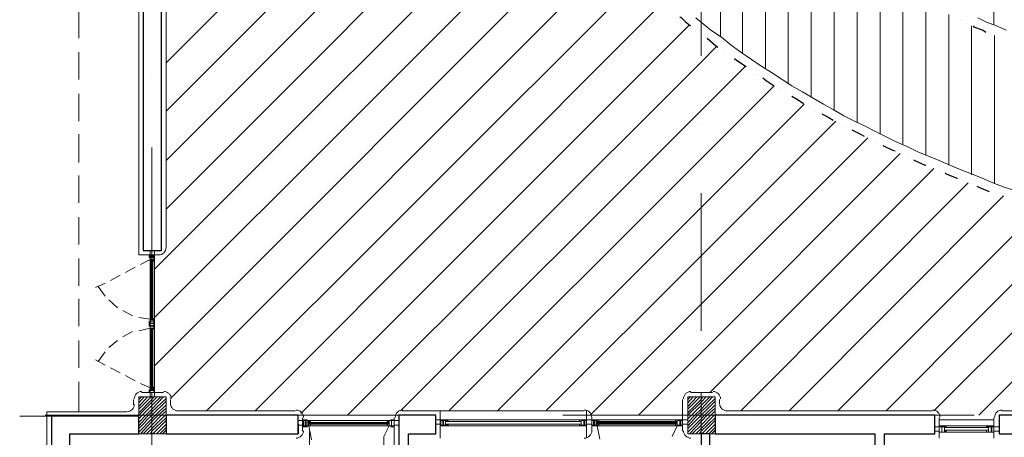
# Model space of a CAD drawing. Header units: metres. Extents: x 5.7 to 89.8, y 4 to 63.5.
# Tile 11 of 45: x 18.1 to 28.9, y 30.9 to 35.5. Entities that reach past the tile are written whole.
import ezdxf

# ---------------------------------------------------------------- set-up
doc = ezdxf.new("R2010")
doc.units = ezdxf.units.M
doc.header["$MEASUREMENT"] = 0
for name, color, linetype in [('PDF10_ax', 7, 'Continuous'), ('PDF10_column', 7, 'Continuous'), ('PDF10_halozen', 7, 'Continuous'), ('PDF10_hatch-plan', 7, 'Continuous'), ('PDF10_khatchin', 7, 'Continuous'), ('PDF10_Layer5', 7, 'Continuous'), ('PDF10_saghf kazeb', 7, 'Continuous'), ('PDF10_wall', 7, 'Continuous'), ('PDF10_WIN', 7, 'Continuous'), ('PDF10_win11', 7, 'Continuous')]:
    doc.layers.add(name, color=color, linetype=linetype)

msp = doc.modelspace()

# ---------------------------------------------------------------- linework, layer by layer
at = {"layer": 'PDF10_ax', "lineweight": 9}
for points in [[(25.584, 36.586), (25.584, 35.093)], [(19.583, 34.842), (19.583, 34.842)], [(25.584, 34.342), (25.584, 34.342)], [(19.583, 34.091), (19.583, 32.598)], [(25.584, 33.59), (25.584, 32.088)], [(19.583, 31.847), (19.583, 31.847)], [(25.584, 31.337), (25.584, 31.337)], [(18.418, 31.163), (19.574, 31.163)], [(19.583, 31.096), (19.583, 29.969)], [(20.325, 31.163), (20.325, 31.163)], [(21.067, 31.163), (22.569, 31.163)], [(23.32, 31.163), (23.32, 31.163)], [(24.072, 31.163), (25.574, 31.163)], [(26.325, 31.163), (26.325, 31.163)], [(27.067, 31.163), (28.569, 31.163)]]:
    msp.add_lwpolyline(points, dxfattribs=at)
at = {"layer": 'PDF10_column', "lineweight": 18}
for points in [[(19.583, 31.414), (19.583, 30.913)], [(25.584, 31.414), (25.584, 30.913)], [(19.439, 31.337), (19.468, 31.366)], [(19.439, 31.298), (19.497, 31.366)], [(19.439, 31.26), (19.535, 31.366)], [(19.439, 31.231), (19.574, 31.366)], [(19.439, 31.192), (19.583, 31.337), (19.603, 31.366)], [(19.439, 31.154), (19.439, 31.163), (19.583, 31.308), (19.641, 31.366)], [(19.439, 31.125), (19.477, 31.163), (19.583, 31.269), (19.68, 31.366)], [(19.439, 31.086), (19.516, 31.163), (19.583, 31.231), (19.709, 31.366)], [(19.439, 31.048), (19.545, 31.163), (19.583, 31.202), (19.738, 31.346)], [(19.439, 31.019), (19.583, 31.163), (19.738, 31.317)], [(25.439, 31.337), (25.468, 31.366)], [(25.439, 31.298), (25.497, 31.366)], [(25.439, 31.26), (25.536, 31.366)], [(25.439, 31.231), (25.574, 31.366)], [(25.439, 31.192), (25.584, 31.337), (25.603, 31.366)], [(25.439, 31.154), (25.439, 31.163), (25.584, 31.308), (25.641, 31.366)], [(25.439, 31.125), (25.478, 31.163), (25.584, 31.269), (25.68, 31.366)], [(25.439, 31.086), (25.516, 31.163), (25.584, 31.231), (25.709, 31.366)], [(25.439, 31.048), (25.545, 31.163), (25.584, 31.202), (25.738, 31.346)], [(25.439, 31.019), (25.584, 31.163), (25.738, 31.317)], [(19.439, 30.98), (19.583, 31.125), (19.622, 31.163), (19.738, 31.279)], [(19.458, 30.961), (19.583, 31.096), (19.651, 31.163), (19.738, 31.24)], [(19.487, 30.961), (19.583, 31.057), (19.689, 31.163), (19.738, 31.212)], [(25.439, 30.98), (25.584, 31.125), (25.622, 31.163), (25.738, 31.279)], [(25.458, 30.961), (25.584, 31.096), (25.651, 31.163), (25.738, 31.24)], [(25.487, 30.961), (25.584, 31.057), (25.69, 31.163), (25.738, 31.212)], [(19.786, 31.163), (19.381, 31.163)], [(19.526, 30.961), (19.583, 31.019), (19.728, 31.163), (19.738, 31.173)], [(19.564, 30.961), (19.583, 30.99), (19.738, 31.134)], [(19.583, 31.163), (19.583, 31.163)], [(19.593, 30.961), (19.738, 31.106)], [(25.786, 31.163), (25.381, 31.163)], [(25.526, 30.961), (25.584, 31.019), (25.728, 31.163), (25.738, 31.173)], [(25.564, 30.961), (25.584, 30.99), (25.738, 31.134)], [(25.584, 31.163), (25.584, 31.163)], [(25.593, 30.961), (25.738, 31.106)], [(19.632, 30.961), (19.738, 31.067)], [(19.67, 30.961), (19.738, 31.029)], [(19.699, 30.961), (19.738, 31)], [(25.632, 30.961), (25.738, 31.067)], [(25.67, 30.961), (25.738, 31.029)], [(25.699, 30.961), (25.738, 31)]]:
    msp.add_lwpolyline(points, dxfattribs=at)
for points in [[(19.439, 30.961), (19.738, 30.961), (19.738, 31.366), (19.439, 31.366)], [(25.439, 30.961), (25.738, 30.961), (25.738, 31.366), (25.439, 31.366)]]:
    msp.add_lwpolyline(points, close=True, dxfattribs=at)
at = {"layer": 'PDF10_halozen', "lineweight": 25}
for points in [[(25.353, 35.517), (25.362, 35.517), (25.41, 35.468), (25.468, 35.42)], [(28.425, 35.478), (28.425, 35.478)], [(28.492, 35.449), (28.492, 35.449)], [(28.56, 35.42), (28.56, 35.411), (28.666, 35.372), (28.695, 35.353)], [(25.526, 35.372), (25.526, 35.372)], [(25.584, 35.334), (25.584, 35.334)], [(28.762, 35.324), (28.762, 35.324)], [(28.829, 35.295), (28.829, 35.295)], [(25.651, 35.286), (25.738, 35.208), (25.767, 35.189)], [(25.824, 35.151), (25.824, 35.151)], [(25.892, 35.103), (25.892, 35.103)], [(25.95, 35.064), (25.969, 35.045), (26.075, 34.977)], [(26.133, 34.929), (26.133, 34.929)], [(26.2, 34.891), (26.2, 34.891)], [(26.258, 34.852), (26.296, 34.823), (26.383, 34.765)], [(26.45, 34.727), (26.45, 34.727)], [(26.508, 34.688), (26.508, 34.688)], [(26.576, 34.65), (26.643, 34.611), (26.701, 34.573)], [(26.768, 34.534), (26.768, 34.534)], [(26.836, 34.496), (26.836, 34.496)], [(26.903, 34.457), (26.98, 34.419), (27.028, 34.39)], [(27.096, 34.351), (27.096, 34.351)], [(27.163, 34.322), (27.163, 34.322)], [(27.231, 34.284), (27.327, 34.236), (27.365, 34.216)], [(27.433, 34.178), (27.433, 34.178)], [(27.5, 34.149), (27.5, 34.149)], [(27.568, 34.111), (27.674, 34.062), (27.703, 34.053)], [(27.77, 34.024), (27.77, 34.024)], [(27.837, 33.985), (27.837, 33.985)], [(27.905, 33.956), (28.03, 33.899), (28.04, 33.899)], [(28.107, 33.87), (28.107, 33.87)], [(28.184, 33.841), (28.184, 33.841)], [(28.252, 33.812), (28.261, 33.802), (28.377, 33.754), (28.386, 33.754)], [(28.454, 33.725), (28.454, 33.725)], [(28.531, 33.696), (28.531, 33.696)], [(28.598, 33.667), (28.618, 33.658), (28.733, 33.61)], [(28.81, 33.59), (28.81, 33.59)], [(28.878, 33.562), (28.878, 33.562)]]:
    msp.add_lwpolyline(points, dxfattribs=at)
at = {"layer": 'PDF10_hatch-plan', "lineweight": 18}
for points in [[(19.738, 35.016), (22.386, 37.664), (23.195, 38.464)], [(19.738, 34.486), (22.916, 37.664), (23.349, 38.098)], [(19.738, 33.947), (23.446, 37.664), (23.523, 37.741)], [(19.738, 33.417), (23.715, 37.404)], [(25.796, 35.305), (25.796, 37.308)], [(19.612, 32.762), (23.927, 37.077)], [(26.036, 35.122), (26.036, 37.048)], [(28.781, 35.43), (28.781, 37.087)], [(26.287, 34.948), (26.287, 36.826)], [(19.612, 32.232), (24.149, 36.769)], [(26.537, 34.785), (26.537, 36.615)], [(19.612, 31.703), (24.38, 36.48)], [(26.788, 34.64), (26.788, 36.422)], [(19.786, 31.346), (24.63, 36.2)], [(27.038, 34.496), (27.038, 36.249)], [(27.288, 34.361), (27.288, 36.085)], [(27.539, 34.236), (27.539, 35.94)], [(20.181, 31.212), (24.9, 35.931)], [(27.789, 34.12), (27.789, 35.796)], [(20.71, 31.212), (25.17, 35.68)], [(28.04, 34.005), (28.04, 35.661)], [(28.29, 33.899), (28.29, 35.546)], [(21.211, 31.183), (25.458, 35.43)], [(28.54, 33.793), (28.54, 35.42)], [(28.791, 33.696), (28.791, 35.314)], [(21.722, 31.163), (25.584, 35.025), (25.757, 35.199)], [(22.299, 31.212), (25.584, 34.496), (26.065, 34.977)], [(22.829, 31.212), (25.584, 33.966), (26.383, 34.765)], [(23.359, 31.212), (25.584, 33.436), (26.711, 34.563)], [(23.889, 31.212), (25.584, 32.907), (27.057, 34.38)], [(24.38, 31.173), (25.584, 32.377), (27.404, 34.197)], [(24.9, 31.163), (25.584, 31.847), (27.76, 34.024)], [(25.68, 31.414), (28.126, 33.86)], [(26.017, 31.212), (28.502, 33.706)], [(26.547, 31.212), (28.887, 33.562)], [(27.077, 31.212), (29.282, 33.417)], [(27.606, 31.212), (29.677, 33.292)], [(28.126, 31.212), (30.091, 33.167)], [(28.618, 31.163), (30.505, 33.051)], [(21.307, 27.783), (21.307, 29.661), (21.307, 30.99)], [(22.116, 27.783), (22.116, 29.661), (22.116, 30.932)]]:
    msp.add_lwpolyline(points, dxfattribs=at)
at = {"layer": 'PDF10_khatchin', "lineweight": 18}
for points in [[(18.784, 35.584), (18.784, 35.286)], [(18.784, 35.131), (18.784, 34.833)], [(18.784, 34.679), (18.784, 34.38)], [(18.784, 34.236), (18.784, 33.928)], [(18.784, 33.783), (18.784, 33.484)], [(18.784, 33.33), (18.784, 33.032)], [(18.784, 32.878), (18.784, 32.579)], [(19.564, 32.868), (19.458, 32.81)], [(19.4, 32.781), (19.295, 32.724)], [(19.073, 32.608), (18.967, 32.56)], [(19.237, 32.695), (19.131, 32.637)], [(19.073, 32.464), (18.996, 32.57)], [(18.784, 32.435), (18.784, 32.136)], [(19.208, 32.338), (19.112, 32.425)], [(19.372, 32.252), (19.266, 32.309)], [(19.564, 32.213), (19.439, 32.232)], [(19.372, 32.078), (19.266, 32.021)], [(19.564, 32.117), (19.439, 32.088)], [(18.784, 31.982), (18.784, 31.683)], [(19.208, 31.982), (19.112, 31.905)], [(19.073, 31.857), (18.996, 31.751)], [(19.073, 31.712), (18.967, 31.77)], [(19.237, 31.626), (19.131, 31.683)], [(18.784, 31.529), (18.784, 31.202)], [(19.4, 31.539), (19.295, 31.597)], [(19.564, 31.462), (19.458, 31.51)], [(18.485, 31.154), (18.139, 31.154)], [(21.298, 31.048), (21.327, 30.894)], [(22.174, 31.048), (22.116, 30.932)], [(24.447, 31.048), (24.476, 30.903)], [(25.324, 31.048), (25.266, 30.932)]]:
    msp.add_lwpolyline(points, dxfattribs=at)
at = {"layer": 'PDF10_Layer5', "lineweight": 13}
for points in [[(19.651, 32.916), (19.439, 32.916), (19.439, 50.31), (19.381, 50.31), (19.381, 50.811), (24.794, 50.811), (30.794, 50.811), (36.053, 50.811), (38.384, 50.811), (44.384, 50.811), (48.785, 50.811), (51.886, 50.811), (55.739, 50.811), (55.739, 50.763)], [(36.794, 50.512), (31.786, 50.512), (31.786, 50.31), (31.382, 50.31), (31.382, 50.512), (25.786, 50.512), (25.786, 50.31), (25.381, 50.31), (25.381, 50.512), (19.786, 50.512), (19.786, 50.31), (19.738, 50.31), (19.738, 32.993)], [(19.468, 31.414), (19.709, 31.414)], [(25.468, 31.414), (25.709, 31.414)], [(19.381, 31.337), (19.381, 31.279)], [(19.786, 31.337), (19.786, 31.289)], [(25.381, 30.99), (25.381, 31.337)], [(25.786, 31.337), (25.786, 31.289)], [(19.304, 31.202), (18.437, 31.202), (18.437, 27.667)], [(19.863, 31.212), (21.153, 31.212)], [(22.319, 31.212), (24.303, 31.212)], [(22.733, 31.212), (22.733, 30.913)], [(24.332, 30.923), (24.332, 31.212)], [(28.107, 31.212), (25.863, 31.212)], [(28.868, 31.212), (29.301, 31.212)], [(21.23, 31.134), (21.23, 30.99)], [(22.232, 31.134), (22.232, 27.619), (22.531, 27.619), (22.531, 27.118), (22.733, 27.118), (22.733, 27.619), (24.332, 27.619), (24.332, 27.821), (22.434, 27.821), (22.434, 28.919), (24.139, 28.919), (24.139, 28.621), (24.332, 28.621), (24.332, 28.919), (24.438, 28.919), (24.438, 29.122), (22.434, 29.122), (22.434, 30.836)], [(24.389, 30.99), (24.389, 31.134)], [(28.184, 30.913), (28.184, 31.134)], [(28.184, 31.115), (28.781, 31.115)], [(28.781, 30.913), (28.781, 31.134)]]:
    msp.add_lwpolyline(points, dxfattribs=at)
for centre, start, end in [((19.656, 32.998), 270, 360), ((19.473, 31.342), 90, 180), ((19.713, 31.342), 0.0055, 90), ((25.473, 31.342), 90, 180), ((25.714, 31.342), 0.0055, 90), ((19.309, 31.284), 270, 360), ((19.868, 31.293), 180, 270), ((21.158, 31.139), 0, 90), ((22.324, 31.139), 90, 180), ((24.308, 31.139), 0.0055, 90), ((25.868, 31.293), 180, 270), ((28.112, 31.139), 0.0055, 90), ((28.873, 31.139), 90, 180), ((21.158, 30.995), 270, 360), ((24.308, 30.995), 270, 360), ((25.473, 30.995), 180, 270)]:
    msp.add_arc(centre, 0.0819, start, end, dxfattribs=at)
at = {"layer": 'PDF10_saghf kazeb', "lineweight": 18}
for points in [[(25.526, 35.507), (25.584, 35.459), (25.69, 35.372), (25.805, 35.295), (25.911, 35.208), (26.017, 35.131), (26.133, 35.054), (26.248, 34.977), (26.354, 34.91), (26.47, 34.833), (26.576, 34.765), (26.691, 34.698), (26.807, 34.631), (26.922, 34.563), (27.028, 34.505), (27.144, 34.438), (27.26, 34.38), (27.375, 34.322), (27.491, 34.265), (27.606, 34.207), (27.722, 34.149), (27.837, 34.101), (27.953, 34.043), (28.069, 33.995), (28.184, 33.947), (28.3, 33.899), (28.415, 33.85), (28.54, 33.802), (28.656, 33.754), (28.772, 33.706), (28.897, 33.658), (29.012, 33.619)], [(28.608, 35.507), (28.704, 35.459), (28.81, 35.42), (28.916, 35.372)]]:
    msp.add_lwpolyline(points, dxfattribs=at)
at = {"layer": 'PDF10_wall', "lineweight": 30}
for points in [[(19.689, 37.549), (19.487, 37.549), (19.487, 32.964), (19.689, 32.964)], [(19.439, 30.961), (19.439, 31.154), (18.485, 31.154), (18.485, 29.767), (18.688, 29.767), (18.688, 30.961)], [(22.588, 27.166), (22.685, 27.166), (22.685, 27.667), (24.283, 27.667), (24.283, 27.764), (22.386, 27.764), (22.386, 28.967), (24.187, 28.967), (24.187, 28.669), (24.283, 28.669), (24.283, 28.967), (24.389, 28.967), (24.389, 29.064), (22.386, 29.064), (22.386, 30.961), (22.685, 30.961), (22.685, 31.163), (22.28, 31.163), (22.28, 27.667), (22.588, 27.667)], [(27.481, 29.969), (27.587, 29.969), (27.587, 30.961), (28.136, 30.961), (28.136, 31.163), (25.738, 31.163), (25.738, 30.961), (27.481, 30.961)], [(28.839, 31.163), (28.839, 30.961), (29.33, 30.961), (29.33, 31.163)], [(25.68, 29.767), (25.68, 30.961), (25.584, 30.961), (25.584, 29.767)]]:
    msp.add_lwpolyline(points, close=True, dxfattribs=at)
msp.add_lwpolyline([(21.182, 31.067), (21.182, 30.961), (21.182, 31.163), (19.738, 31.163), (19.738, 30.961), (21.182, 30.961)], dxfattribs=at)
at = {"layer": 'PDF10_WIN', "lineweight": 18}
for points in [[(19.564, 32.964), (19.564, 32.916), (19.612, 32.916), (19.612, 32.964)], [(19.612, 32.916), (19.612, 32.887), (19.564, 32.887), (19.564, 32.916)], [(19.603, 32.897), (19.603, 32.907), (19.564, 32.907), (19.564, 32.897)], [(19.564, 32.887), (19.603, 32.887), (19.603, 32.868), (19.564, 32.868)], [(19.612, 32.868), (19.564, 32.868), (19.564, 32.887), (19.612, 32.887)], [(19.564, 32.868), (19.564, 32.858), (19.574, 32.858), (19.574, 32.868)], [(19.574, 32.849), (19.564, 32.849), (19.564, 32.868), (19.574, 32.868)], [(19.612, 32.868), (19.612, 32.858), (19.593, 32.858), (19.593, 32.868)], [(19.593, 32.849), (19.612, 32.849), (19.612, 32.868), (19.593, 32.868)], [(19.564, 32.194), (19.555, 32.194), (19.555, 32.165), (19.564, 32.165)], [(19.564, 32.223), (19.574, 32.223), (19.574, 32.213), (19.564, 32.213)], [(19.593, 32.223), (19.593, 32.204), (19.612, 32.204), (19.564, 32.204), (19.564, 32.184), (19.612, 32.184), (19.612, 32.204), (19.612, 32.223)], [(19.574, 32.223), (19.564, 32.223), (19.564, 32.204), (19.574, 32.204)], [(19.564, 32.184), (19.564, 32.165), (19.603, 32.165), (19.603, 32.184), (19.603, 32.204), (19.564, 32.204), (19.564, 32.184), (19.603, 32.184)], [(19.612, 32.165), (19.564, 32.165), (19.564, 32.184), (19.612, 32.184)], [(19.612, 32.223), (19.593, 32.223), (19.593, 32.213), (19.612, 32.213)], [(19.564, 32.136), (19.555, 32.136), (19.555, 32.165), (19.564, 32.165)], [(19.564, 32.146), (19.603, 32.146), (19.603, 32.165), (19.564, 32.165)], [(19.612, 32.165), (19.564, 32.165), (19.564, 32.136), (19.612, 32.136)], [(19.603, 32.136), (19.603, 32.117), (19.564, 32.117), (19.564, 32.136)], [(19.593, 32.107), (19.593, 32.117), (19.612, 32.117), (19.564, 32.117), (19.564, 32.136), (19.612, 32.136), (19.612, 32.117), (19.612, 32.107)], [(19.564, 32.107), (19.574, 32.107), (19.574, 32.117), (19.564, 32.117)], [(19.574, 32.107), (19.564, 32.107), (19.564, 32.117), (19.574, 32.117)], [(19.612, 32.107), (19.593, 32.107), (19.593, 32.117), (19.612, 32.117)], [(19.564, 31.462), (19.564, 31.472), (19.574, 31.472), (19.574, 31.462)], [(19.574, 31.472), (19.564, 31.472), (19.564, 31.462), (19.574, 31.462)], [(19.612, 31.462), (19.564, 31.462), (19.564, 31.433), (19.612, 31.433)], [(19.564, 31.443), (19.603, 31.443), (19.603, 31.452), (19.564, 31.452)], [(19.603, 31.433), (19.603, 31.414), (19.564, 31.414), (19.564, 31.433)], [(19.612, 31.414), (19.564, 31.414), (19.564, 31.433), (19.612, 31.433)], [(19.564, 31.414), (19.564, 31.366), (19.612, 31.366), (19.612, 31.414)], [(19.612, 31.462), (19.612, 31.472), (19.593, 31.472), (19.593, 31.462)], [(19.593, 31.472), (19.612, 31.472), (19.612, 31.462), (19.593, 31.462)], [(21.182, 31.057), (21.182, 31.106), (21.23, 31.106), (21.23, 31.057)], [(21.279, 31.115), (21.279, 31.106), (21.23, 31.106), (21.23, 31.115)], [(21.23, 31.106), (21.23, 31.048), (21.269, 31.048), (21.269, 31.106)], [(21.259, 31.048), (21.259, 31.106), (21.24, 31.106), (21.24, 31.048)], [(21.269, 31.106), (21.288, 31.106), (21.288, 31.048), (21.269, 31.048)], [(21.317, 31.086), (21.298, 31.086), (21.298, 31.106), (21.298, 31.048), (21.269, 31.048), (21.269, 31.106), (21.298, 31.106), (21.317, 31.106)], [(21.317, 31.106), (21.317, 31.096), (21.298, 31.096), (21.298, 31.106)], [(22.174, 31.106), (22.155, 31.106), (22.155, 31.096), (22.174, 31.096)], [(22.155, 31.086), (22.155, 31.106), (22.174, 31.106), (22.174, 31.086)], [(22.203, 31.048), (22.174, 31.048), (22.174, 31.106), (22.203, 31.106), (22.232, 31.106), (22.232, 31.048), (22.203, 31.048), (22.203, 31.106)], [(22.174, 31.106), (22.174, 31.048), (22.203, 31.048), (22.203, 31.106)], [(22.193, 31.115), (22.193, 31.106), (22.232, 31.106), (22.232, 31.115)], [(22.232, 31.106), (22.232, 31.048), (22.203, 31.048), (22.203, 31.106)], [(22.232, 31.057), (22.232, 31.106), (22.28, 31.106), (22.28, 31.057)], [(22.685, 31.115), (22.685, 31.067), (22.733, 31.067), (22.733, 31.115)], [(22.733, 31.115), (22.733, 31.048), (22.762, 31.048), (22.762, 31.115)], [(22.762, 31.057), (22.762, 31.106), (22.742, 31.106), (22.742, 31.057)], [(22.82, 31.096), (22.791, 31.096), (22.791, 31.115), (22.791, 31.048), (22.762, 31.048), (22.762, 31.115), (22.791, 31.115), (22.82, 31.115)], [(22.771, 31.106), (22.791, 31.106), (22.791, 31.057), (22.771, 31.057)], [(22.81, 31.115), (22.81, 31.096), (22.8, 31.096), (22.8, 31.115)], [(24.274, 31.115), (24.255, 31.115), (24.255, 31.096), (24.274, 31.096)], [(24.255, 31.096), (24.255, 31.115), (24.274, 31.115), (24.274, 31.096)], [(24.303, 31.057), (24.303, 31.106), (24.274, 31.106), (24.274, 31.057)], [(24.312, 31.106), (24.332, 31.106), (24.332, 31.057), (24.312, 31.057)], [(24.332, 31.115), (24.332, 31.067), (24.389, 31.067), (24.389, 31.115)], [(24.389, 31.115), (24.389, 31.048), (24.418, 31.048), (24.418, 31.115)], [(24.409, 31.057), (24.409, 31.106), (24.389, 31.106), (24.389, 31.057)], [(24.466, 31.096), (24.447, 31.096), (24.447, 31.115), (24.447, 31.048), (24.418, 31.048), (24.418, 31.115), (24.447, 31.115), (24.466, 31.115)], [(24.418, 31.106), (24.438, 31.106), (24.438, 31.057), (24.418, 31.057)], [(24.466, 31.115), (24.466, 31.096), (24.447, 31.096), (24.447, 31.115)], [(25.324, 31.115), (25.304, 31.115), (25.304, 31.096), (25.324, 31.096)], [(25.304, 31.096), (25.304, 31.115), (25.324, 31.115), (25.324, 31.096)], [(25.353, 31.057), (25.353, 31.106), (25.324, 31.106), (25.324, 31.057)], [(25.362, 31.106), (25.381, 31.106), (25.381, 31.057), (25.362, 31.057)], [(25.381, 31.115), (25.381, 31.067), (25.439, 31.067), (25.439, 31.115)], [(21.279, 31.048), (21.279, 31.038), (21.23, 31.038), (21.23, 31.048)], [(21.317, 31.048), (21.317, 31.067), (21.298, 31.067), (21.298, 31.048)], [(21.317, 31.067), (21.317, 31.048), (21.298, 31.048), (21.298, 31.067)], [(22.174, 31.048), (22.155, 31.048), (22.155, 31.067), (22.174, 31.067)], [(22.155, 31.067), (22.155, 31.048), (22.174, 31.048), (22.174, 31.067)], [(22.82, 31.067), (22.82, 31.048), (22.791, 31.048), (22.791, 31.067)], [(22.81, 31.048), (22.81, 31.067), (22.8, 31.067), (22.8, 31.048)], [(24.274, 31.048), (24.255, 31.048), (24.255, 31.067), (24.274, 31.067)], [(24.255, 31.067), (24.255, 31.048), (24.274, 31.048), (24.274, 31.067)], [(24.447, 31.086), (25.324, 31.086)], [(24.466, 31.048), (24.466, 31.067), (24.447, 31.067), (24.447, 31.048)], [(24.466, 31.067), (24.466, 31.048), (24.447, 31.048), (24.447, 31.067)], [(25.324, 31.048), (25.304, 31.048), (25.304, 31.067), (25.324, 31.067)], [(25.304, 31.067), (25.304, 31.048), (25.324, 31.048), (25.324, 31.067)], [(28.136, 31.038), (28.136, 30.99), (28.184, 30.99), (28.184, 31.038)], [(28.184, 31.048), (28.184, 30.98), (28.213, 30.98), (28.213, 31.048)], [(28.213, 30.98), (28.184, 30.98), (28.184, 31.038), (28.213, 31.038), (28.242, 31.038), (28.242, 30.98), (28.213, 30.98), (28.213, 31.038)], [(28.261, 31.029), (28.242, 31.029), (28.242, 31.048), (28.242, 30.98), (28.213, 30.98), (28.213, 31.048), (28.242, 31.048), (28.261, 31.048)], [(28.261, 31), (28.261, 30.98), (28.242, 30.98), (28.242, 31)], [(28.261, 31.038), (28.261, 31.029), (28.252, 31.029), (28.252, 31.038)], [(28.261, 30.98), (28.261, 31), (28.252, 31), (28.252, 30.98)], [(28.704, 31.029), (28.704, 31.048), (28.723, 31.048), (28.723, 31.029)], [(28.723, 31.038), (28.704, 31.038), (28.704, 31.029), (28.723, 31.029)], [(28.723, 30.98), (28.704, 30.98), (28.704, 31), (28.723, 31)], [(28.704, 31), (28.704, 30.98), (28.723, 30.98), (28.723, 31)], [(28.723, 31.048), (28.723, 30.98), (28.752, 30.98), (28.752, 31.048)], [(28.752, 30.98), (28.752, 31.038), (28.723, 31.038), (28.723, 30.98)], [(28.762, 31.038), (28.781, 31.038), (28.781, 30.98), (28.762, 30.98)], [(28.781, 31.038), (28.781, 30.99), (28.839, 30.99), (28.839, 31.038)]]:
    msp.add_lwpolyline(points, close=True, dxfattribs=at)
for points in [[(19.564, 32.887), (19.555, 32.887), (19.555, 32.916), (19.564, 32.916)], [(19.564, 32.897), (19.564, 32.897)], [(19.564, 32.868), (19.564, 32.868)], [(19.564, 32.849), (19.564, 32.223)], [(19.574, 32.849), (19.574, 32.223)], [(19.583, 32.204), (19.583, 32.868), (19.583, 32.204)], [(19.593, 32.868), (19.593, 32.204)], [(19.593, 32.849), (19.593, 32.223)], [(19.612, 32.887), (19.612, 32.916), (19.612, 32.887)], [(19.612, 32.849), (19.612, 32.223)], [(19.612, 32.194), (19.612, 32.165), (19.612, 32.194)], [(19.564, 31.472), (19.564, 32.107)], [(19.574, 31.472), (19.574, 32.107)], [(19.583, 32.117), (19.583, 31.462), (19.583, 32.117)], [(19.593, 31.462), (19.593, 32.117)], [(19.593, 31.472), (19.593, 32.107)], [(19.612, 32.136), (19.612, 32.165), (19.612, 32.136)], [(19.612, 31.472), (19.612, 32.107)], [(19.564, 31.443), (19.555, 31.443), (19.555, 31.414), (19.564, 31.414)], [(19.564, 31.462), (19.564, 31.462)], [(19.564, 31.443), (19.564, 31.443)], [(19.564, 31.423), (19.564, 31.433)], [(19.612, 31.443), (19.612, 31.414), (19.612, 31.443)], [(22.155, 31.106), (21.317, 31.106)], [(22.771, 31.115), (22.752, 31.115), (22.771, 31.115)], [(24.255, 31.115), (22.82, 31.115)], [(24.255, 31.096), (22.82, 31.096)], [(24.274, 31.048), (24.303, 31.048), (24.303, 31.115), (24.274, 31.115), (24.274, 31.057)], [(24.293, 31.115), (24.312, 31.115), (24.293, 31.115)], [(24.303, 31.048), (24.332, 31.048), (24.332, 31.115), (24.303, 31.115), (24.303, 31.057), (24.293, 31.057)], [(24.428, 31.115), (24.389, 31.115), (24.428, 31.115)], [(25.304, 31.115), (24.466, 31.115)], [(25.304, 31.096), (24.466, 31.096)], [(25.324, 31.048), (25.353, 31.048), (25.353, 31.115), (25.324, 31.115), (25.324, 31.057)], [(25.343, 31.115), (25.381, 31.115), (25.343, 31.115)], [(25.353, 31.048), (25.381, 31.048), (25.381, 31.115), (25.353, 31.115), (25.353, 31.057), (25.343, 31.057)], [(22.174, 31.086), (21.298, 31.086)], [(21.298, 31.077), (22.174, 31.077), (21.298, 31.077)], [(22.155, 31.086), (21.317, 31.086)], [(22.155, 31.067), (21.317, 31.067)], [(22.155, 31.048), (21.317, 31.048)], [(22.174, 31.048), (22.174, 31.048)], [(22.213, 31.048), (22.203, 31.048), (22.193, 31.048), (22.193, 31.038), (22.232, 31.038), (22.232, 31.048)], [(22.771, 31.048), (22.752, 31.048), (22.771, 31.048)], [(24.255, 31.067), (22.82, 31.067)], [(24.255, 31.048), (22.82, 31.048)], [(24.312, 31.048), (24.293, 31.048)], [(24.312, 31.057), (24.312, 31.057)], [(24.428, 31.048), (24.389, 31.048), (24.428, 31.048)], [(25.324, 31.077), (24.447, 31.077)], [(25.304, 31.067), (24.466, 31.067)], [(25.304, 31.048), (24.466, 31.048)], [(25.324, 31.048), (25.324, 31.048)], [(25.381, 31.048), (25.343, 31.048)], [(25.362, 31.057), (25.362, 31.057)], [(28.223, 31.048), (28.203, 31.048), (28.223, 31.048)], [(28.704, 31.048), (28.261, 31.048)], [(28.704, 31.029), (28.261, 31.029)], [(28.704, 31), (28.261, 31)], [(28.743, 31.048), (28.762, 31.048), (28.743, 31.048)], [(28.762, 30.98), (28.743, 30.98), (28.752, 30.98), (28.752, 31.048), (28.781, 31.048), (28.781, 30.98), (28.752, 30.98)], [(28.223, 30.98), (28.203, 30.98), (28.223, 30.98)], [(28.704, 30.98), (28.261, 30.98)]]:
    msp.add_lwpolyline(points, dxfattribs=at)
at = {"layer": 'PDF10_win11', "lineweight": 13}
msp.add_lwpolyline([(28.829, 30.99), (28.839, 30.99)], dxfattribs=at)

doc.saveas('drawing.dxf')
